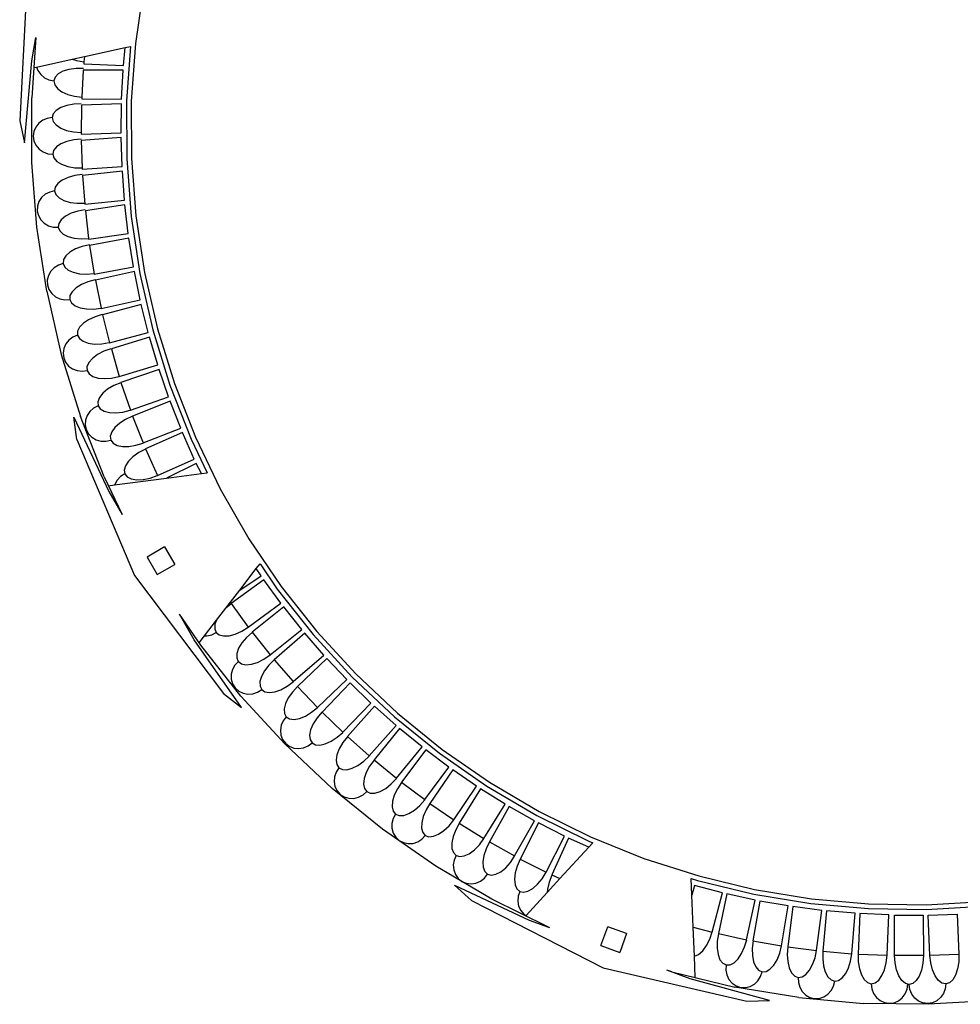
# Model space of a CAD drawing. Extents: x -761 to 761, y -265 to 265.
# Tile 5 of 19: x -565 to -471, y 89 to 187. Entities that reach past the tile are written whole.
import ezdxf

# ---------------------------------------------------------------- set-up
doc = ezdxf.new("R2010")
doc.units = 0
doc.header["$MEASUREMENT"] = 0
doc.layers.get('0').update_dxf_attribs({"linetype": 'CONTINUOUS'})

msp = doc.modelspace()

# ---------------------------------------------------------------- linework, layer by layer
for p, q in [((-563.965, 191.18), (-564.733, 176.507)), ((-552.412, 189.82), (-553.234, 184.164)), ((-563.116, 184.784), (-563.539, 178.793)), ((-563.532, 182.462), (-563.116, 184.784)), ((-553.234, 184.164), (-553.636, 178.462)), ((-558.29, 182.889), (-554.241, 183.779)), ((-554.415, 181.989), (-554.241, 183.779)), ((-554.241, 183.779), (-553.731, 183.892)), ((-553.731, 183.892), (-554.112, 178.478)), ((-564.257, 174.31), (-563.532, 182.462)), ((-563.048, 181.842), (-559.517, 182.619)), ((-559.517, 182.619), (-558.29, 182.889)), ((-559.517, 182.619), (-559.075, 182.478)), ((-559.075, 182.478), (-558.342, 182.351)), ((-558.342, 182.351), (-558.36, 182.168)), ((-558.36, 182.168), (-554.415, 181.989)), ((-558.29, 182.889), (-558.342, 182.351)), ((-558.342, 182.351), (-558.34, 182.35)), ((-563.328, 181.781), (-563.048, 181.842)), ((-563.048, 181.842), (-562.923, 181.487)), ((-562.923, 181.487), (-562.647, 181.088)), ((-560.911, 181.149), (-561.216, 180.821)), ((-560.44, 181.418), (-560.911, 181.149)), ((-559.833, 181.608), (-560.44, 181.418)), ((-559.134, 181.708), (-559.833, 181.608)), ((-558.388, 181.71), (-559.134, 181.708)), ((-558.407, 181.53), (-558.554, 178.84)), ((-554.449, 181.52), (-558.407, 181.53)), ((-554.605, 178.643), (-554.449, 181.52)), ((-562.647, 181.088), (-562.272, 180.77)), ((-562.272, 180.77), (-561.824, 180.554)), ((-561.824, 180.554), (-561.333, 180.455)), ((-561.216, 180.821), (-561.333, 180.455)), ((-561.333, 180.455), (-561.255, 180.077)), ((-561.255, 180.077), (-560.987, 179.713)), ((-560.987, 179.713), (-560.546, 179.387)), ((-560.546, 179.387), (-559.964, 179.121)), ((-563.516, 172.345), (-563.539, 178.793)), ((-559.964, 179.121), (-559.279, 178.934)), ((-558.607, 178.195), (-559.352, 178.159)), ((-559.279, 178.934), (-558.554, 178.84)), ((-554.619, 178.172), (-558.583, 178.035)), ((-558.554, 178.84), (-558.563, 178.673)), ((-558.563, 178.673), (-554.605, 178.643)), ((-558.554, 178.84), (-558.539, 178.838)), ((-554.652, 175.292), (-554.619, 178.172)), ((-554.112, 178.478), (-554.092, 172.727)), ((-553.636, 178.462), (-553.616, 172.746)), ((-561.102, 177.521), (-561.392, 177.179)), ((-560.643, 177.81), (-561.102, 177.521)), ((-560.046, 178.028), (-560.643, 177.81)), ((-559.352, 178.159), (-560.046, 178.028)), ((-558.583, 178.035), (-558.616, 175.173)), ((-564.733, 176.507), (-564.257, 174.31)), ((-562.843, 176.256), (-563.143, 175.876)), ((-562.449, 176.55), (-562.843, 176.256)), ((-561.989, 176.738), (-562.449, 176.55)), ((-561.493, 176.806), (-561.989, 176.738)), ((-561.392, 177.179), (-561.493, 176.809)), ((-561.493, 176.809), (-561.493, 176.806)), ((-561.493, 176.806), (-561.398, 176.435)), ((-561.398, 176.435), (-561.113, 176.083)), ((-563.329, 175.435), (-563.388, 174.964)), ((-563.143, 175.876), (-563.329, 175.435)), ((-561.113, 176.083), (-560.659, 175.777)), ((-560.659, 175.777), (-560.065, 175.538)), ((-560.065, 175.538), (-559.373, 175.382)), ((-559.373, 175.382), (-558.629, 175.319)), ((-558.616, 175.173), (-554.652, 175.292)), ((-563.388, 174.964), (-563.316, 174.494)), ((-563.316, 174.494), (-563.119, 174.058)), ((-560.052, 174.449), (-560.639, 174.206)), ((-559.364, 174.61), (-560.052, 174.449)), ((-558.621, 174.677), (-559.364, 174.61)), ((-554.646, 174.829), (-558.608, 174.543)), ((-558.608, 174.543), (-558.522, 171.803)), ((-554.556, 171.949), (-554.646, 174.829)), ((-563.119, 174.058), (-562.809, 173.685)), ((-562.809, 173.685), (-562.408, 173.401)), ((-562.408, 173.401), (-561.943, 173.225)), ((-561.36, 173.543), (-561.445, 173.169)), ((-561.085, 173.897), (-561.36, 173.543)), ((-560.639, 174.206), (-561.085, 173.897)), ((-563.017, 165.917), (-563.516, 172.345)), ((-561.943, 173.225), (-561.445, 173.169)), ((-561.445, 173.169), (-561.334, 172.8)), ((-561.334, 172.8), (-561.035, 172.46)), ((-561.035, 172.46), (-560.567, 172.174)), ((-554.092, 172.727), (-553.647, 166.993)), ((-553.616, 172.746), (-553.174, 167.048)), ((-560.567, 172.174), (-559.964, 171.96)), ((-559.964, 171.96), (-559.266, 171.834)), ((-559.266, 171.834), (-558.522, 171.803)), ((-558.522, 171.803), (-558.518, 171.683)), ((-558.522, 171.803), (-558.52, 171.803)), ((-558.518, 171.683), (-554.556, 171.949)), ((-554.53, 171.479), (-558.483, 171.045)), ((-554.317, 168.606), (-554.53, 171.479)), ((-560.502, 170.599), (-560.935, 170.27)), ((-559.926, 170.867), (-560.502, 170.599)), ((-559.246, 171.058), (-559.926, 170.867)), ((-558.507, 171.158), (-559.246, 171.058)), ((-558.483, 171.045), (-558.27, 168.192)), ((-561.75, 169.413), (-562.192, 169.187)), ((-561.262, 169.524), (-561.75, 169.413)), ((-561.194, 169.905), (-561.262, 169.527)), ((-561.262, 169.527), (-561.262, 169.524)), ((-561.262, 169.524), (-561.135, 169.163)), ((-560.935, 170.27), (-561.194, 169.905)), ((-562.825, 168.455), (-562.972, 167.999)), ((-562.559, 168.86), (-562.825, 168.455)), ((-562.192, 169.187), (-562.559, 168.86)), ((-561.135, 169.163), (-560.821, 168.837)), ((-560.821, 168.837), (-560.341, 168.572)), ((-560.341, 168.572), (-559.729, 168.385)), ((-559.729, 168.385), (-559.026, 168.289)), ((-558.27, 168.192), (-554.317, 168.606)), ((-562.972, 167.999), (-562.99, 167.525)), ((-562.99, 167.525), (-562.878, 167.063)), ((-558.95, 167.521), (-559.621, 167.301)), ((-559.026, 168.289), (-558.279, 168.291)), ((-558.216, 167.653), (-558.95, 167.521)), ((-554.271, 168.137), (-558.208, 167.556)), ((-558.208, 167.556), (-557.883, 164.798)), ((-553.936, 165.276), (-554.271, 168.137)), ((-562.878, 167.063), (-562.643, 166.645)), ((-562.643, 166.645), (-562.302, 166.301)), ((-560.603, 166.662), (-560.847, 166.286)), ((-560.185, 167.008), (-560.603, 166.662)), ((-559.621, 167.301), (-560.185, 167.008)), ((-553.647, 166.993), (-552.78, 161.308)), ((-553.174, 167.048), (-552.312, 161.397)), ((-562.044, 159.542), (-563.017, 165.917)), ((-562.302, 166.301), (-561.878, 166.053)), ((-561.878, 166.053), (-561.399, 165.918)), ((-561.399, 165.918), (-560.899, 165.905)), ((-560.847, 166.286), (-560.899, 165.905)), ((-560.899, 165.905), (-560.756, 165.547)), ((-560.756, 165.547), (-560.428, 165.235)), ((-560.428, 165.235), (-559.938, 164.99)), ((-559.938, 164.99), (-559.318, 164.829)), ((-559.318, 164.829), (-558.611, 164.764)), ((-558.611, 164.764), (-557.883, 164.798)), ((-557.883, 164.798), (-557.873, 164.714)), ((-557.883, 164.798), (-557.866, 164.798)), ((-557.873, 164.714), (-553.936, 165.276)), ((-553.87, 164.81), (-557.783, 164.081)), ((-553.413, 161.966), (-553.87, 164.81)), ((-559.191, 163.751), (-559.743, 163.436)), ((-558.528, 163.997), (-559.191, 163.751)), ((-557.8, 164.157), (-558.528, 163.997)), ((-557.783, 164.081), (-557.327, 161.256)), ((-560.376, 162.688), (-560.413, 162.306)), ((-560.147, 163.074), (-560.376, 162.688)), ((-559.743, 163.436), (-560.147, 163.074)), ((-561.651, 161.535), (-561.883, 161.11)), ((-561.312, 161.891), (-561.651, 161.535)), ((-560.89, 162.153), (-561.312, 161.891)), ((-560.412, 162.303), (-560.89, 162.153)), ((-560.413, 162.306), (-560.412, 162.303)), ((-560.412, 162.303), (-560.256, 161.954)), ((-560.256, 161.954), (-559.917, 161.654)), ((-559.917, 161.654), (-559.417, 161.429)), ((-557.327, 161.256), (-553.413, 161.966)), ((-561.883, 161.11), (-561.992, 160.644)), ((-561.992, 160.644), (-561.971, 160.169)), ((-559.417, 161.429), (-558.792, 161.293)), ((-558.792, 161.293), (-558.083, 161.255)), ((-558.083, 161.255), (-557.34, 161.318)), ((-557.224, 160.686), (-557.945, 160.496)), ((-553.328, 161.51), (-557.211, 160.636)), ((-557.211, 160.636), (-556.642, 157.87)), ((-552.75, 158.688), (-553.328, 161.51)), ((-552.78, 161.308), (-551.495, 155.703)), ((-552.312, 161.397), (-551.035, 155.826)), ((-561.971, 160.169), (-561.822, 159.718)), ((-561.822, 159.718), (-561.554, 159.321)), ((-559.134, 159.883), (-559.523, 159.504)), ((-558.596, 160.222), (-559.134, 159.883)), ((-557.945, 160.496), (-558.596, 160.222)), ((-562.044, 159.542), (-560.604, 153.257)), ((-561.554, 159.321), (-561.186, 159.006)), ((-561.186, 159.006), (-560.743, 158.793)), ((-560.743, 158.793), (-560.255, 158.697)), ((-560.255, 158.697), (-559.755, 158.726)), ((-559.734, 159.109), (-559.755, 158.726)), ((-559.755, 158.726), (-559.584, 158.38)), ((-559.523, 159.504), (-559.734, 159.109)), ((-556.634, 157.833), (-552.75, 158.688)), ((-559.584, 158.38), (-559.232, 158.096)), ((-559.232, 158.096), (-558.723, 157.892)), ((-558.723, 157.892), (-558.092, 157.783)), ((-558.092, 157.783), (-557.382, 157.775)), ((-557.382, 157.775), (-556.642, 157.87)), ((-556.642, 157.87), (-556.634, 157.833)), ((-552.645, 158.229), (-556.49, 157.21)), ((-551.947, 155.435), (-552.645, 158.229)), ((-557.878, 156.719), (-558.403, 156.361)), ((-557.238, 157.018), (-557.878, 156.719)), ((-556.525, 157.236), (-557.238, 157.018)), ((-556.49, 157.21), (-555.793, 154.435)), ((-558.777, 155.967), (-558.973, 155.564)), ((-558.403, 156.361), (-558.777, 155.967)), ((-551.495, 155.703), (-549.799, 150.207)), ((-551.035, 155.826), (-549.35, 150.364)), ((-559.842, 154.694), (-560.151, 154.312)), ((-559.442, 154.989), (-559.842, 154.694)), ((-558.979, 155.177), (-559.442, 154.989)), ((-558.973, 155.564), (-558.98, 155.18)), ((-558.98, 155.18), (-558.979, 155.177)), ((-558.979, 155.177), (-558.795, 154.842)), ((-558.795, 154.842), (-558.432, 154.571)), ((-555.793, 154.435), (-551.947, 155.435)), ((-551.822, 154.981), (-555.623, 153.819)), ((-551.006, 152.218), (-551.822, 154.981)), ((-560.348, 153.869), (-560.419, 153.396)), ((-560.151, 154.312), (-560.348, 153.869)), ((-558.432, 154.571), (-557.916, 154.386)), ((-557.916, 154.386), (-557.282, 154.301)), ((-557.282, 154.301), (-556.572, 154.321)), ((-556.572, 154.321), (-555.836, 154.444)), ((-555.67, 153.824), (-556.373, 153.575)), ((-555.623, 153.819), (-554.86, 151.075)), ((-560.604, 153.257), (-558.703, 147.096)), ((-560.419, 153.396), (-560.36, 152.924)), ((-560.36, 152.924), (-560.175, 152.487)), ((-557.509, 152.869), (-557.866, 152.459)), ((-557, 153.249), (-557.509, 152.869)), ((-556.373, 153.575), (-557, 153.249)), ((-560.175, 152.487), (-559.876, 152.113)), ((-559.876, 152.113), (-559.484, 151.828)), ((-559.484, 151.828), (-559.025, 151.652)), ((-557.866, 152.459), (-558.045, 152.049)), ((-558.045, 152.049), (-558.035, 151.665)), ((-554.86, 151.075), (-551.006, 152.218)), ((-550.861, 151.77), (-554.663, 150.462)), ((-549.928, 149.045), (-550.861, 151.77)), ((-559.025, 151.652), (-558.53, 151.596)), ((-558.53, 151.596), (-558.035, 151.665)), ((-558.035, 151.665), (-557.836, 151.334)), ((-557.836, 151.334), (-557.462, 151.079)), ((-557.462, 151.079), (-556.938, 150.917)), ((-556.938, 150.917), (-556.301, 150.859)), ((-556.301, 150.859), (-555.593, 150.909)), ((-555.593, 150.909), (-554.863, 151.064)), ((-555.988, 149.804), (-556.477, 149.399)), ((-555.377, 150.16), (-555.988, 149.804)), ((-554.688, 150.443), (-555.377, 150.16)), ((-554.663, 150.462), (-553.73, 147.738)), ((-549.799, 150.207), (-547.702, 144.852)), ((-549.35, 150.364), (-547.266, 145.042)), ((-556.813, 148.972), (-556.972, 148.553)), ((-556.477, 149.399), (-556.813, 148.972)), ((-553.73, 147.738), (-549.928, 149.045)), ((-557.386, 147.937), (-557.757, 147.606)), ((-556.942, 148.167), (-557.386, 147.937)), ((-556.972, 148.553), (-556.943, 148.17)), ((-556.943, 148.17), (-556.942, 148.167)), ((-556.942, 148.167), (-556.728, 147.85)), ((-556.728, 147.85), (-556.342, 147.614)), ((-549.767, 148.611), (-553.51, 147.142)), ((-548.718, 145.929), (-549.767, 148.611)), ((-559.355, 147.043), (-555.883, 139.631)), ((-559.049, 144.816), (-559.355, 147.043)), ((-556.352, 141.091), (-558.703, 147.096)), ((-558.03, 147.198), (-558.185, 146.739)), ((-557.757, 147.606), (-558.03, 147.198)), ((-556.342, 147.614), (-555.811, 147.477)), ((-555.811, 147.477), (-555.171, 147.451)), ((-555.171, 147.451), (-554.467, 147.536)), ((-554.467, 147.536), (-553.745, 147.726)), ((-553.523, 147.124), (-554.2, 146.811)), ((-553.51, 147.142), (-552.461, 144.46)), ((-558.185, 146.739), (-558.212, 146.261)), ((-558.212, 146.261), (-558.11, 145.797)), ((-555.266, 146.004), (-555.583, 145.563)), ((-554.794, 146.43), (-555.266, 146.004)), ((-554.2, 146.811), (-554.794, 146.43)), ((-552.461, 144.46), (-548.718, 145.929)), ((-558.11, 145.797), (-557.885, 145.378)), ((-557.885, 145.378), (-557.553, 145.033)), ((-557.553, 145.033), (-557.136, 144.786)), ((-555.583, 145.563), (-555.724, 145.138)), ((-555.724, 145.138), (-555.679, 144.757)), ((-548.536, 145.495), (-552.213, 143.866)), ((-547.374, 142.86), (-548.536, 145.495)), ((-547.266, 145.042), (-544.794, 139.888)), ((-559.049, 144.816), (-553.306, 131.292)), ((-557.136, 144.786), (-556.663, 144.653)), ((-556.663, 144.653), (-556.166, 144.643)), ((-556.166, 144.643), (-555.679, 144.757)), ((-555.679, 144.757), (-555.45, 144.446)), ((-555.45, 144.446), (-555.054, 144.226)), ((-555.054, 144.226), (-554.518, 144.113)), ((-554.518, 144.113), (-553.878, 144.114)), ((-553.878, 144.114), (-553.178, 144.229)), ((-553.178, 144.229), (-552.465, 144.45)), ((-547.702, 144.852), (-546.096, 141.502)), ((-553.472, 143.094), (-553.926, 142.649)), ((-552.894, 143.501), (-553.472, 143.094)), ((-552.231, 143.841), (-552.894, 143.501)), ((-552.213, 143.866), (-551.05, 141.231)), ((-554.224, 142.196), (-554.347, 141.765)), ((-553.926, 142.649), (-554.224, 142.196)), ((-551.05, 141.231), (-547.374, 142.86)), ((-547.174, 142.433), (-550.126, 140.972)), ((-546.676, 141.426), (-547.174, 142.433)), ((-556.352, 141.091), (-554.563, 137.362)), ((-555.294, 140.291), (-550.126, 140.972)), ((-554.708, 141.116), (-555.049, 140.755)), ((-554.284, 141.383), (-554.708, 141.116)), ((-554.347, 141.765), (-554.286, 141.386)), ((-554.286, 141.386), (-554.284, 141.383)), ((-554.284, 141.383), (-554.044, 141.085)), ((-554.044, 141.085), (-553.64, 140.882)), ((-551.765, 140.963), (-551.062, 141.214)), ((-550.126, 140.972), (-546.676, 141.426)), ((-546.676, 141.426), (-546.096, 141.502)), ((-555.928, 140.208), (-555.294, 140.291)), ((-555.286, 140.325), (-555.294, 140.291)), ((-555.049, 140.755), (-555.286, 140.325)), ((-553.64, 140.882), (-553.099, 140.791)), ((-553.099, 140.791), (-552.46, 140.819)), ((-552.46, 140.819), (-551.765, 140.963)), ((-555.883, 139.631), (-554.563, 137.362)), ((-544.794, 139.888), (-541.949, 134.931)), ((-550.328, 134.125), (-552.058, 133.122)), ((-550.328, 134.125), (-549.325, 132.395)), ((-541.949, 134.931), (-538.745, 130.197)), ((-552.058, 133.122), (-551.055, 131.392)), ((-551.055, 131.392), (-549.325, 132.395)), ((-541.21, 131.97), (-540.843, 132.447)), ((-540.843, 132.447), (-539.129, 129.916)), ((-553.306, 131.292), (-544.467, 119.556)), ((-542.86, 129.829), (-541.21, 131.97)), ((-542.86, 129.829), (-540.731, 131.248)), ((-540.731, 131.248), (-541.21, 131.97)), ((-540.461, 130.862), (-543.709, 128.489)), ((-538.767, 128.534), (-540.461, 130.862)), ((-544.231, 128.048), (-542.86, 129.829)), ((-539.129, 129.916), (-535.563, 125.404)), ((-538.745, 130.197), (-535.201, 125.713)), ((-543.721, 128.467), (-544.231, 128.048)), ((-543.709, 128.489), (-542.015, 126.162)), ((-542.015, 126.162), (-538.767, 128.534)), ((-547.373, 124.89), (-548.831, 127.435)), ((-546.74, 124.345), (-548.831, 127.435)), ((-545.165, 126.836), (-544.231, 128.048)), ((-538.481, 128.16), (-541.625, 125.651)), ((-536.689, 125.907), (-538.481, 128.16)), ((-546.359, 125.285), (-545.165, 126.836)), ((-545.319, 126.435), (-545.347, 125.988)), ((-545.165, 126.836), (-545.319, 126.435)), ((-546.132, 125.281), (-545.649, 125.397)), ((-545.649, 125.397), (-545.206, 125.631)), ((-545.347, 125.988), (-545.206, 125.631)), ((-545.206, 125.631), (-544.907, 125.388)), ((-544.907, 125.388), (-544.468, 125.276)), ((-543.921, 125.303), (-543.302, 125.466)), ((-543.302, 125.466), (-542.653, 125.754)), ((-542.653, 125.754), (-542.02, 126.149)), ((-541.626, 125.633), (-542.183, 125.137)), ((-541.625, 125.651), (-539.833, 123.398)), ((-539.833, 123.398), (-536.689, 125.907)), ((-536.393, 125.552), (-539.427, 122.911)), ((-534.506, 123.378), (-536.393, 125.552)), ((-535.563, 125.404), (-531.673, 121.168)), ((-535.201, 125.713), (-531.334, 121.503)), ((-542.69, 118.177), (-547.373, 124.89)), ((-546.9, 124.582), (-546.359, 125.285)), ((-542.741, 119.286), (-546.74, 124.345)), ((-546.359, 125.285), (-546.132, 125.281)), ((-544.468, 125.276), (-543.921, 125.303)), ((-542.64, 124.599), (-542.968, 124.054)), ((-542.183, 125.137), (-542.64, 124.599)), ((-543.143, 123.54), (-543.154, 123.092)), ((-542.968, 124.054), (-543.143, 123.54)), ((-540.453, 122.964), (-539.835, 123.383)), ((-537.54, 120.736), (-534.506, 123.378)), ((-543.34, 122.374), (-543.58, 121.939)), ((-542.997, 122.738), (-543.34, 122.374)), ((-543.154, 123.092), (-542.999, 122.741)), ((-542.999, 122.741), (-542.997, 122.738)), ((-542.997, 122.738), (-542.69, 122.51)), ((-542.69, 122.51), (-542.248, 122.415)), ((-542.248, 122.415), (-541.702, 122.463)), ((-541.702, 122.463), (-541.089, 122.65)), ((-541.089, 122.65), (-540.453, 122.964)), ((-539.961, 122.369), (-540.395, 121.812)), ((-539.426, 122.888), (-539.961, 122.369)), ((-539.427, 122.911), (-537.54, 120.736)), ((-534.19, 123.03), (-537.108, 120.26)), ((-532.212, 120.938), (-534.19, 123.03)), ((-543.58, 121.939), (-543.702, 121.463)), ((-543.702, 121.463), (-543.696, 120.978)), ((-540.395, 121.812), (-540.699, 121.253)), ((-531.334, 121.503), (-527.168, 117.59)), ((-543.696, 120.978), (-543.563, 120.518)), ((-543.563, 120.518), (-543.313, 120.115)), ((-540.699, 121.253), (-540.852, 120.732)), ((-540.852, 120.732), (-540.843, 120.285)), ((-538.139, 120.272), (-537.54, 120.717)), ((-535.131, 118.169), (-532.212, 120.938)), ((-531.881, 120.604), (-534.678, 117.712)), ((-529.816, 118.599), (-531.881, 120.604)), ((-531.673, 121.168), (-527.481, 117.231)), ((-544.467, 119.556), (-542.69, 118.177)), ((-543.313, 120.115), (-542.962, 119.794)), ((-542.962, 119.794), (-542.534, 119.579)), ((-542.534, 119.579), (-542.059, 119.484)), ((-542.059, 119.484), (-541.568, 119.515)), ((-541.568, 119.515), (-541.096, 119.671)), ((-541.096, 119.671), (-540.674, 119.94)), ((-540.843, 120.285), (-540.674, 119.94)), ((-540.674, 119.94), (-540.355, 119.723)), ((-540.355, 119.723), (-539.909, 119.647)), ((-539.909, 119.647), (-539.366, 119.718)), ((-539.366, 119.718), (-538.762, 119.931)), ((-538.762, 119.931), (-538.139, 120.272)), ((-537.621, 119.701), (-538.031, 119.125)), ((-537.109, 120.242), (-537.621, 119.701)), ((-537.108, 120.26), (-535.131, 118.169)), ((-538.379, 114.536), (-542.741, 119.286)), ((-538.311, 118.555), (-538.442, 118.028)), ((-538.031, 119.125), (-538.311, 118.555)), ((-532.614, 115.707), (-529.816, 118.599)), ((-538.442, 118.028), (-538.414, 117.581)), ((-538.414, 117.581), (-538.23, 117.244)), ((-536.32, 117.316), (-535.712, 117.683)), ((-535.712, 117.683), (-535.133, 118.153)), ((-534.683, 117.696), (-535.171, 117.133)), ((-534.678, 117.712), (-532.614, 115.707)), ((-529.471, 118.28), (-532.142, 115.27)), ((-527.322, 116.365), (-529.471, 118.28)), ((-527.168, 117.59), (-522.724, 113.995)), ((-538.539, 116.849), (-538.741, 116.395)), ((-538.228, 117.242), (-538.539, 116.849)), ((-538.23, 117.244), (-538.228, 117.242)), ((-538.228, 117.242), (-537.903, 117.04)), ((-537.903, 117.04), (-537.454, 116.983)), ((-537.454, 116.983), (-536.914, 117.078)), ((-536.914, 117.078), (-536.32, 117.316)), ((-535.556, 116.54), (-535.811, 115.958)), ((-535.171, 117.133), (-535.556, 116.54)), ((-527.481, 117.231), (-523.009, 113.614)), ((-538.741, 116.395), (-538.821, 115.91)), ((-538.821, 115.91), (-538.774, 115.428)), ((-535.811, 115.958), (-535.919, 115.426)), ((-533.178, 115.199), (-532.619, 115.693)), ((-529.994, 113.356), (-527.322, 116.365)), ((-526.97, 116.066), (-529.511, 112.945)), ((-524.741, 114.245), (-526.97, 116.066)), ((-538.774, 115.428), (-538.603, 114.981)), ((-538.603, 114.981), (-538.319, 114.6)), ((-538.379, 114.536), (-533.679, 110.122)), ((-538.319, 114.6), (-537.942, 114.311)), ((-536.072, 114.348), (-535.674, 114.652)), ((-535.919, 115.426), (-535.873, 114.981)), ((-535.873, 114.981), (-535.674, 114.652)), ((-535.674, 114.652), (-535.338, 114.462)), ((-534.887, 114.425), (-534.352, 114.542)), ((-534.352, 114.542), (-533.769, 114.806)), ((-533.769, 114.806), (-533.178, 115.199)), ((-532.607, 114.669), (-532.967, 114.061)), ((-532.143, 115.252), (-532.607, 114.669)), ((-532.142, 115.27), (-529.994, 113.356)), ((-537.942, 114.311), (-537.497, 114.133)), ((-537.497, 114.133), (-537.015, 114.079)), ((-537.015, 114.079), (-536.529, 114.152)), ((-536.529, 114.152), (-536.072, 114.348)), ((-535.338, 114.462), (-534.887, 114.425)), ((-532.967, 114.061), (-533.197, 113.468)), ((-527.282, 111.124), (-524.741, 114.245)), ((-524.37, 113.956), (-526.776, 110.729)), ((-522.066, 112.232), (-524.37, 113.956)), ((-523.009, 113.614), (-518.283, 110.337)), ((-522.724, 113.995), (-518.026, 110.738)), ((-533.197, 113.468), (-533.282, 112.932)), ((-533.282, 112.932), (-533.216, 112.489)), ((-531.107, 112.404), (-530.533, 112.822)), ((-530.533, 112.822), (-529.996, 113.34)), ((-529.508, 112.922), (-529.947, 112.32)), ((-529.511, 112.945), (-527.282, 111.124)), ((-533.278, 111.749), (-533.44, 111.28)), ((-533.002, 112.167), (-533.278, 111.749)), ((-533.216, 112.489), (-533.004, 112.169)), ((-533.004, 112.169), (-533.002, 112.167)), ((-533.002, 112.167), (-532.66, 111.994)), ((-532.66, 111.994), (-532.208, 111.976)), ((-532.208, 111.976), (-531.678, 112.116)), ((-531.678, 112.116), (-531.107, 112.404)), ((-530.28, 111.697), (-530.484, 111.095)), ((-529.947, 112.32), (-530.28, 111.697)), ((-524.472, 109.005), (-522.066, 112.232)), ((-521.683, 111.959), (-523.948, 108.632)), ((-519.308, 110.336), (-521.683, 111.959)), ((-533.44, 111.28), (-533.479, 110.79)), ((-533.479, 110.79), (-533.391, 110.313)), ((-530.484, 111.095), (-530.546, 110.555)), ((-527.795, 110.563), (-527.28, 111.104)), ((-526.776, 110.711), (-527.189, 110.09)), ((-526.776, 110.729), (-524.472, 109.005)), ((-518.026, 110.738), (-513.101, 107.837)), ((-528.666, 106.067), (-533.679, 110.122)), ((-533.391, 110.313), (-533.182, 109.883)), ((-533.182, 109.883), (-532.866, 109.528)), ((-530.606, 109.468), (-530.236, 109.805)), ((-530.546, 110.555), (-530.462, 110.116)), ((-530.462, 110.116), (-530.236, 109.805)), ((-530.236, 109.805), (-529.885, 109.645)), ((-529.885, 109.645), (-529.433, 109.646)), ((-529.433, 109.646), (-528.909, 109.809)), ((-528.909, 109.809), (-528.351, 110.121)), ((-528.351, 110.121), (-527.795, 110.563)), ((-527.189, 110.09), (-527.495, 109.453)), ((-521.573, 107.009), (-519.308, 110.336)), ((-518.913, 110.08), (-521.034, 106.659)), ((-516.471, 108.559), (-518.913, 110.08)), ((-518.283, 110.337), (-513.327, 107.418)), ((-532.866, 109.528), (-532.466, 109.272)), ((-532.466, 109.272), (-532.008, 109.132)), ((-532.008, 109.132), (-531.523, 109.12)), ((-531.523, 109.12), (-531.045, 109.234)), ((-531.045, 109.234), (-530.606, 109.468)), ((-527.674, 108.843), (-527.713, 108.302)), ((-527.495, 109.453), (-527.674, 108.843)), ((-524.964, 108.427), (-524.473, 108.989)), ((-527.713, 108.302), (-527.609, 107.866)), ((-527.609, 107.866), (-527.371, 107.565)), ((-526.045, 107.626), (-525.501, 107.962)), ((-525.501, 107.962), (-524.964, 108.427)), ((-524.338, 107.977), (-524.616, 107.327)), ((-523.952, 108.615), (-524.338, 107.977)), ((-523.948, 108.632), (-521.573, 107.009)), ((-518.592, 105.138), (-516.471, 108.559)), ((-516.072, 108.324), (-518.046, 104.816)), ((-513.567, 106.91), (-516.072, 108.324)), ((-513.101, 107.837), (-507.975, 105.308)), ((-527.607, 107.124), (-527.729, 106.642)), ((-527.368, 107.563), (-527.607, 107.124)), ((-527.371, 107.565), (-527.368, 107.563)), ((-527.368, 107.563), (-527.013, 107.42)), ((-527.013, 107.42), (-526.561, 107.441)), ((-526.561, 107.441), (-526.045, 107.626)), ((-524.768, 106.71), (-524.784, 106.168)), ((-524.616, 107.327), (-524.768, 106.71)), ((-522.044, 106.41), (-521.577, 106.993)), ((-515.541, 103.401), (-513.567, 106.91)), ((-513.327, 107.418), (-508.169, 104.873)), ((-523.366, 102.393), (-528.666, 106.067)), ((-527.729, 106.642), (-527.726, 106.151)), ((-527.726, 106.151), (-527.597, 105.684)), ((-524.784, 106.168), (-524.662, 105.737)), ((-524.662, 105.737), (-524.411, 105.446)), ((-523.089, 105.563), (-522.559, 105.923)), ((-522.559, 105.923), (-522.044, 106.41)), ((-521.393, 105.987), (-521.644, 105.326)), ((-521.035, 106.641), (-521.393, 105.987)), ((-521.034, 106.659), (-518.592, 105.138)), ((-513.152, 106.688), (-514.974, 103.099)), ((-510.589, 105.383), (-513.152, 106.688)), ((-527.597, 105.684), (-527.352, 105.272)), ((-527.352, 105.272), (-527.008, 104.945)), ((-527.008, 104.945), (-526.587, 104.725)), ((-525.635, 104.654), (-525.168, 104.808)), ((-525.168, 104.808), (-524.751, 105.079)), ((-524.751, 105.079), (-524.411, 105.446)), ((-524.411, 105.446), (-524.048, 105.317)), ((-524.048, 105.317), (-523.597, 105.357)), ((-523.597, 105.357), (-523.089, 105.563)), ((-521.644, 105.326), (-521.77, 104.703)), ((-519.035, 104.52), (-518.593, 105.122)), ((-518.042, 104.793), (-518.372, 104.125)), ((-518.046, 104.816), (-515.541, 103.401)), ((-512.411, 101.793), (-510.589, 105.383)), ((-510.165, 105.179), (-511.832, 101.515)), ((-508.164, 104.265), (-510.165, 105.179)), ((-508.169, 104.873), (-507.759, 104.707)), ((-507.975, 105.308), (-502.676, 103.164)), ((-526.587, 104.725), (-526.119, 104.625)), ((-526.119, 104.625), (-525.635, 104.654)), ((-521.77, 104.703), (-521.762, 104.16)), ((-521.762, 104.16), (-521.622, 103.735)), ((-520.043, 103.629), (-519.529, 104.011)), ((-519.529, 104.011), (-519.035, 104.52)), ((-518.372, 104.125), (-518.594, 103.454)), ((-511.024, 101.146), (-508.164, 104.265)), ((-508.164, 104.265), (-507.759, 104.707)), ((-521.557, 102.995), (-521.637, 102.505)), ((-521.622, 103.735), (-521.359, 103.456)), ((-521.356, 103.454), (-521.557, 102.995)), ((-521.359, 103.456), (-521.356, 103.454)), ((-521.356, 103.454), (-520.99, 103.342)), ((-520.99, 103.342), (-520.541, 103.401)), ((-520.541, 103.401), (-520.043, 103.629)), ((-518.594, 103.454), (-518.693, 102.826)), ((-518.693, 102.826), (-518.662, 102.284)), ((-515.952, 102.76), (-515.537, 103.381)), ((-514.975, 103.081), (-515.276, 102.399)), ((-514.974, 103.099), (-512.411, 101.793)), ((-502.676, 103.164), (-497.233, 101.417)), ((-517.81, 99.12), (-523.366, 102.393)), ((-521.637, 102.505), (-521.591, 102.016)), ((-521.591, 102.016), (-521.423, 101.561)), ((-518.662, 102.284), (-518.504, 101.865)), ((-518.504, 101.865), (-518.228, 101.597)), ((-517.409, 101.578), (-516.921, 101.827)), ((-516.921, 101.827), (-516.424, 102.23)), ((-516.424, 102.23), (-515.952, 102.76)), ((-515.276, 102.399), (-515.469, 101.719)), ((-521.423, 101.561), (-521.144, 101.173)), ((-521.144, 101.173), (-520.773, 100.876)), ((-520.773, 100.876), (-520.335, 100.692)), ((-519.38, 100.703), (-518.928, 100.897)), ((-518.928, 100.897), (-518.536, 101.202)), ((-518.536, 101.202), (-518.228, 101.597)), ((-518.228, 101.597), (-517.855, 101.499)), ((-517.855, 101.499), (-517.409, 101.578)), ((-515.469, 101.719), (-515.541, 101.087)), ((-515.541, 101.087), (-515.488, 100.547)), ((-513.25, 100.589), (-512.801, 101.139)), ((-512.801, 101.139), (-512.413, 101.776)), ((-512.295, 99.759), (-511.024, 101.146)), ((-511.835, 101.496), (-512.106, 100.802)), ((-511.832, 101.515), (-511.024, 101.146)), ((-497.982, 101.158), (-497.361, 100.958)), ((-497.913, 99.509), (-497.982, 101.158)), ((-497.361, 100.958), (-491.77, 99.61)), ((-497.233, 101.417), (-491.676, 100.077)), ((-519.831, 98.97), (-521.495, 100.483)), ((-521.495, 100.483), (-514.076, 97.026)), ((-520.335, 100.692), (-519.86, 100.633)), ((-519.86, 100.633), (-519.38, 100.703)), ((-515.488, 100.547), (-515.312, 100.135)), ((-515.312, 100.135), (-515.025, 99.88)), ((-515.022, 99.878), (-515.183, 99.404)), ((-515.025, 99.88), (-515.022, 99.878)), ((-515.022, 99.878), (-514.648, 99.798)), ((-514.648, 99.798), (-514.206, 99.895)), ((-514.206, 99.895), (-513.729, 100.165)), ((-513.729, 100.165), (-513.25, 100.589)), ((-512.27, 100.115), (-512.295, 99.759)), ((-512.106, 100.802), (-512.27, 100.115)), ((-497.664, 100.462), (-497.913, 99.509)), ((-494.882, 99.731), (-497.664, 100.462)), ((-491.676, 100.077), (-486.035, 99.151)), ((-519.831, 98.97), (-506.747, 92.284)), ((-512.16, 96.333), (-517.81, 99.12)), ((-515.183, 99.404), (-515.221, 98.909)), ((-515.221, 98.909), (-515.134, 98.425)), ((-514.391, 97.473), (-512.295, 99.759)), ((-497.781, 96.33), (-497.913, 99.509)), ((-495.902, 95.836), (-494.882, 99.731)), ((-494.425, 99.623), (-495.278, 95.687)), ((-491.615, 99.011), (-494.425, 99.623)), ((-492.468, 95.076), (-491.615, 99.011)), ((-491.161, 98.924), (-491.846, 94.955)), ((-491.77, 99.61), (-486.095, 98.678)), ((-488.327, 98.433), (-491.161, 98.924)), ((-486.035, 99.151), (-480.341, 98.643)), ((-474.625, 98.558), (-468.919, 98.895)), ((-515.134, 98.425), (-514.928, 97.987)), ((-514.928, 97.987), (-514.616, 97.623)), ((-489.012, 94.465), (-488.327, 98.433)), ((-487.862, 98.364), (-488.377, 94.37)), ((-485.011, 97.995), (-487.862, 98.364)), ((-486.095, 98.678), (-480.366, 98.168)), ((-485.525, 94.001), (-485.011, 97.995)), ((-484.543, 97.946), (-484.887, 93.934)), ((-481.678, 97.7), (-484.543, 97.946)), ((-480.366, 98.168), (-474.615, 98.082)), ((-480.341, 98.643), (-474.625, 98.558)), ((-474.615, 98.082), (-468.873, 98.421)), ((-514.616, 97.623), (-514.391, 97.473)), ((-514.076, 97.026), (-512.16, 96.333)), ((-482.022, 93.687), (-481.678, 97.7)), ((-481.209, 97.671), (-481.381, 93.647)), ((-478.336, 97.548), (-481.209, 97.671)), ((-478.508, 93.524), (-478.336, 97.548)), ((-477.771, 93.51), (-477.788, 97.532)), ((-477.788, 97.532), (-474.912, 97.515)), ((-474.912, 97.515), (-474.895, 93.492)), ((-474.424, 97.508), (-471.551, 97.631)), ((-474.253, 93.502), (-474.424, 97.508)), ((-471.551, 97.631), (-471.379, 93.608)), ((-512.027, 96.267), (-512.16, 96.333)), ((-506.965, 94.488), (-506.282, 96.367)), ((-504.402, 95.684), (-506.282, 96.367)), ((-497.781, 96.33), (-495.902, 95.836)), ((-497.66, 93.427), (-497.781, 96.33)), ((-504.402, 95.684), (-505.085, 93.805)), ((-496.457, 94.503), (-496.138, 95.137)), ((-496.138, 95.137), (-495.897, 95.843)), ((-495.279, 95.669), (-495.393, 94.933)), ((-495.278, 95.687), (-492.468, 95.076)), ((-492.677, 94.354), (-492.466, 95.07)), ((-506.965, 94.488), (-505.085, 93.805)), ((-497.241, 93.618), (-496.834, 93.985)), ((-496.834, 93.985), (-496.457, 94.503)), ((-495.393, 94.933), (-495.405, 94.226)), ((-495.405, 94.226), (-495.311, 93.597)), ((-492.969, 93.707), (-492.677, 94.354)), ((-491.836, 94.949), (-491.919, 94.208)), ((-491.919, 94.208), (-491.9, 93.501)), ((-491.846, 94.955), (-489.012, 94.465)), ((-489.18, 93.746), (-489, 94.471)), ((-488.378, 94.352), (-488.429, 93.608)), ((-488.377, 94.37), (-485.525, 94.001)), ((-485.673, 93.264), (-485.524, 93.996)), ((-497.66, 93.427), (-497.651, 93.427)), ((-497.572, 91.314), (-497.66, 93.427)), ((-497.651, 93.427), (-497.241, 93.618)), ((-495.311, 93.597), (-495.12, 93.089)), ((-495.12, 93.089), (-494.843, 92.737)), ((-493.713, 92.79), (-493.322, 93.174)), ((-493.322, 93.174), (-492.969, 93.707)), ((-491.9, 93.501), (-491.779, 92.877)), ((-489.774, 92.539), (-489.444, 93.087)), ((-489.444, 93.087), (-489.18, 93.746)), ((-488.429, 93.608), (-488.38, 92.903)), ((-485.908, 92.595), (-485.673, 93.264)), ((-484.886, 93.929), (-484.905, 93.184)), ((-484.905, 93.184), (-484.826, 92.481)), ((-484.887, 93.934), (-482.022, 93.687)), ((-482.137, 92.958), (-482.022, 93.687)), ((-482.022, 93.687), (-482.02, 93.695)), ((-481.382, 93.629), (-481.368, 92.884)), ((-481.381, 93.647), (-478.508, 93.524)), ((-478.592, 92.782), (-478.508, 93.524)), ((-477.719, 92.765), (-477.771, 93.51)), ((-474.895, 93.492), (-477.771, 93.51)), ((-474.895, 93.492), (-474.941, 92.748)), ((-471.379, 93.608), (-474.253, 93.502)), ((-474.169, 92.761), (-474.253, 93.502)), ((-471.379, 93.608), (-471.393, 92.862)), ((-506.747, 92.284), (-492.437, 88.955)), ((-499.91, 91.878), (-500.413, 92.039)), ((-498.089, 91.181), (-500.413, 92.039)), ((-494.843, 92.737), (-494.501, 92.563)), ((-494.498, 92.563), (-494.531, 92.063)), ((-494.531, 92.063), (-494.44, 91.575)), ((-494.501, 92.563), (-494.498, 92.563)), ((-494.498, 92.563), (-494.115, 92.582)), ((-494.115, 92.582), (-493.713, 92.79)), ((-491.779, 92.877), (-491.566, 92.378)), ((-491.566, 92.378), (-491.275, 92.038)), ((-491.275, 92.038), (-490.926, 91.879)), ((-490.541, 91.914), (-490.149, 92.139)), ((-490.149, 92.139), (-489.774, 92.539)), ((-488.38, 92.903), (-488.233, 92.285)), ((-488.233, 92.285), (-487.999, 91.795)), ((-486.572, 91.617), (-486.215, 92.033)), ((-486.215, 92.033), (-485.908, 92.595)), ((-484.826, 92.481), (-484.653, 91.87)), ((-482.626, 91.705), (-482.343, 92.279)), ((-482.343, 92.279), (-482.137, 92.958)), ((-481.368, 92.884), (-481.257, 92.186)), ((-481.257, 92.186), (-481.056, 91.583)), ((-479.024, 91.508), (-478.768, 92.095)), ((-478.768, 92.095), (-478.592, 92.782)), ((-477.572, 92.071), (-477.719, 92.765)), ((-477.341, 91.474), (-477.572, 92.071)), ((-475.082, 92.055), (-475.308, 91.461)), ((-474.941, 92.748), (-475.082, 92.055)), ((-473.993, 92.073), (-474.169, 92.761)), ((-473.737, 91.487), (-473.993, 92.073)), ((-471.504, 92.164), (-471.705, 91.561)), ((-471.393, 92.862), (-471.504, 92.164)), ((-499.91, 91.878), (-493.641, 90.366)), ((-490.19, 89.038), (-498.089, 91.181)), ((-494.44, 91.575), (-494.231, 91.13)), ((-494.231, 91.13), (-493.918, 90.76)), ((-491.346, 90.983), (-491.08, 91.403)), ((-491.08, 91.403), (-490.926, 91.879)), ((-490.926, 91.879), (-490.541, 91.914)), ((-487.999, 91.795), (-487.693, 91.467)), ((-487.693, 91.467), (-487.337, 91.324)), ((-487.337, 91.324), (-487.334, 91.324)), ((-487.334, 91.324), (-486.955, 91.375)), ((-487.334, 91.324), (-487.324, 90.824)), ((-486.955, 91.375), (-486.572, 91.617)), ((-484.653, 91.87), (-484.398, 91.391)), ((-484.398, 91.391), (-484.078, 91.076)), ((-484.078, 91.076), (-483.716, 90.949)), ((-483.336, 91.016), (-482.964, 91.274)), ((-482.964, 91.274), (-482.626, 91.705)), ((-481.056, 91.583), (-480.78, 91.115)), ((-480.78, 91.115), (-480.447, 90.816)), ((-479.704, 90.789), (-479.343, 91.063)), ((-479.343, 91.063), (-479.024, 91.508)), ((-477.041, 91.015), (-477.341, 91.474)), ((-475.308, 91.461), (-475.603, 91.006)), ((-473.418, 91.041), (-473.737, 91.487)), ((-473.057, 90.767), (-473.418, 91.041)), ((-471.981, 91.094), (-472.314, 90.794)), ((-471.705, 91.561), (-471.981, 91.094)), ((-493.918, 90.76), (-493.524, 90.489)), ((-487.278, 89.321), (-493.641, 90.366)), ((-493.524, 90.489), (-493.074, 90.336)), ((-493.074, 90.336), (-492.599, 90.312)), ((-492.599, 90.312), (-492.132, 90.418)), ((-492.132, 90.418), (-491.705, 90.647)), ((-491.705, 90.647), (-491.346, 90.983)), ((-487.324, 90.824), (-487.191, 90.345)), ((-487.191, 90.345), (-486.945, 89.919)), ((-484.058, 90.019), (-483.83, 90.461)), ((-483.83, 90.461), (-483.716, 90.949)), ((-483.716, 90.949), (-483.336, 91.016)), ((-480.447, 90.816), (-480.08, 90.704)), ((-480.08, 90.704), (-480.077, 90.704)), ((-480.077, 90.704), (-479.704, 90.789)), ((-480.077, 90.704), (-480.023, 90.207)), ((-480.023, 90.207), (-479.849, 89.741)), ((-476.693, 90.725), (-477.041, 91.015)), ((-476.7, 89.691), (-476.511, 90.151)), ((-476.321, 90.625), (-476.693, 90.725)), ((-476.511, 90.151), (-476.44, 90.647)), ((-475.949, 90.721), (-476.321, 90.625)), ((-476.251, 90.129), (-476.321, 90.625)), ((-476.061, 89.67), (-476.251, 90.129)), ((-475.603, 91.006), (-475.949, 90.721)), ((-472.684, 90.683), (-473.057, 90.767)), ((-472.738, 90.185), (-472.912, 89.719)), ((-472.684, 90.683), (-472.738, 90.185)), ((-472.681, 90.683), (-472.684, 90.683)), ((-472.314, 90.794), (-472.681, 90.683)), ((-487.278, 89.321), (-480.855, 88.749)), ((-486.945, 89.919), (-486.602, 89.577)), ((-486.602, 89.577), (-486.186, 89.341)), ((-486.186, 89.341), (-485.725, 89.228)), ((-485.725, 89.228), (-485.25, 89.244)), ((-485.25, 89.244), (-484.794, 89.389)), ((-484.794, 89.389), (-484.387, 89.654)), ((-484.387, 89.654), (-484.058, 90.019)), ((-479.849, 89.741), (-479.567, 89.339)), ((-479.567, 89.339), (-479.195, 89.028)), ((-477.377, 88.999), (-476.995, 89.298)), ((-476.995, 89.298), (-476.7, 89.691)), ((-475.766, 89.277), (-476.061, 89.67)), ((-475.384, 88.978), (-475.766, 89.277)), ((-473.194, 89.317), (-473.566, 89.007)), ((-472.912, 89.719), (-473.194, 89.317)), ((-492.437, 88.955), (-490.19, 89.038)), ((-474.407, 88.653), (-480.855, 88.749)), ((-479.195, 89.028), (-478.76, 88.83)), ((-478.76, 88.83), (-478.29, 88.757)), ((-478.29, 88.757), (-477.819, 88.815)), ((-477.819, 88.815), (-477.377, 88.999)), ((-474.942, 88.793), (-475.384, 88.978)), ((-474.471, 88.735), (-474.942, 88.793)), ((-474.001, 88.808), (-474.471, 88.735)), ((-467.97, 89.033), (-474.407, 88.653)), ((-473.566, 89.007), (-474.001, 88.808))]:
    msp.add_line(p, q)

doc.saveas('drawing.dxf')
